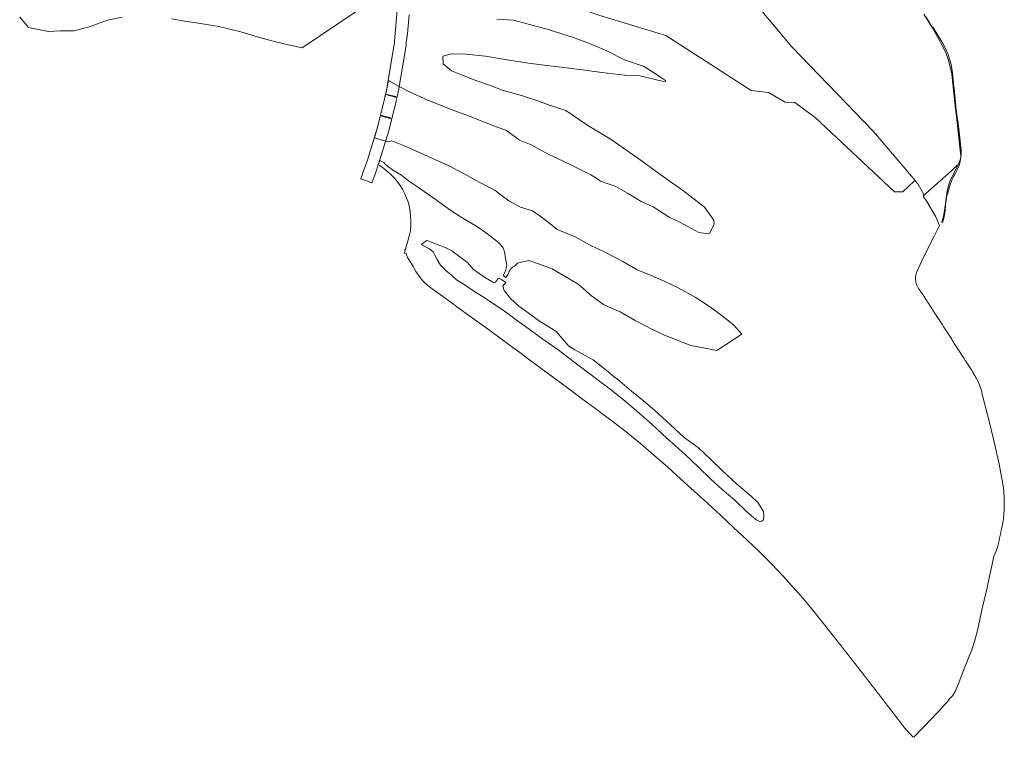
# Model space of a CAD drawing. Header units: metres. Extents: x 200176 to 205485, y 394066 to 399855.
# Tile 36 of 230: x 203806 to 205429, y 394066 to 395248. Entities that reach past the tile are written whole.
import ezdxf

# ---------------------------------------------------------------- set-up
doc = ezdxf.new("R2010")
doc.units = ezdxf.units.M
for name, color, linetype, lineweight in [('B-WE-GR-GRAS-GV', 60, 'Continuous', 13), ('B-WE-KW-KUNSTWERK-GV', 170, 'Continuous', 18), ('B-WE-OG-WATER-GV', 130, 'Continuous', 18), ('B-WE-OG-WEG-GV', 7, 'Continuous', 18)]:
    doc.layers.add(name, color=color, linetype=linetype, lineweight=lineweight)

msp = doc.modelspace()

# ---------------------------------------------------------------- linework, layer by layer
at = {"layer": 'B-WE-GR-GRAS-GV', "flags": 128}
for points in [[(205281.401, 394983.128), (205213.075, 395063.889), (205078.455, 395203.635), (205026.747, 395264.972), (205012.308, 395291.32), (204992.776, 395344.6), (204971.319, 395373.705), (204916.56, 395422.437), (204877.404, 395442.426), (204820.253, 395466.428), (204640.221, 395483.305), (204561.521, 395488.429), (204500.349, 395488.272), (204446.224, 395490.366), (204446.699, 395517.497), (204446.559, 395519.538), (204434.528, 395517.606), (204434.433, 395517.588), (204415.394, 395514.077)], [(204420.26, 395483.516), (204431.246, 395318.261), (204431.051, 395310.026), (204454.791, 395310.817), (204573.854, 395317.167), (204680.216, 395296.53), (204684.979, 395282.242), (204761.973, 395255.254), (204870.717, 395221.917), (205011.211, 395131.429), (205039.786, 395128.254), (205067.567, 395112.379), (205083.442, 395111.585), (205116.78, 395086.979), (205247.749, 394964.741), (205261.242, 394964.741), (205280.292, 394982.204), (205281.401, 394983.128)], [(205281.401, 394983.128), (205280.292, 394982.204), (205261.242, 394964.741), (205247.749, 394964.741), (205116.78, 395086.979), (205083.442, 395111.585), (205067.567, 395112.379), (205039.786, 395128.254), (205011.211, 395131.429), (204870.717, 395221.917), (204761.973, 395255.254), (204684.979, 395282.242), (204680.216, 395296.53), (204573.854, 395317.167), (204454.791, 395310.817), (204431.051, 395310.026), (204431.049, 395309.951), (204430.891, 395304.424), (204430.418, 395290.941)], [(205026.747, 395264.972), (205078.455, 395203.635), (205213.075, 395063.889), (205281.401, 394983.128), (205282.195, 394982.189), (205286.139, 394977.527), (205296.475, 394958.98), (205297.818, 394960.364), (205298.709, 394961.282), (205299.398, 394961.894), (205341.315, 394999.077), (205350.822, 395008.331), (205351.835, 395007.764), (205355.443, 395015.755), (205356.352, 395018.92), (205356.659, 395021.478), (205356.777, 395024.315), (205356.566, 395028.457), (205350.128, 395083.957), (205347.95, 395101.592), (205343.153, 395147.513), (205341.904, 395158.73), (205341.552, 395161.728), (205336.104, 395183.054), (205332.727, 395192.666), (205325.121, 395208.218), (205309.408, 395235.05), (205295.983, 395257.46)], [(204592.596, 395249.036), (204619.785, 395247.534), (204639.958, 395242.072), (204679.21, 395231.448), (204702.637, 395223.835), (204717.104, 395219.135), (204747.834, 395207.67), (204773.574, 395196.624), (204802.897, 395182.204), (204834.866, 395170.942), (204863.876, 395152.573), (204870.069, 395148.023), (204869.567, 395145.562), (204864.646, 395147.125), (204827.756, 395155.757), (204802.46, 395156.596), (204765.229, 395161.327), (204737.862, 395165.135), (204702.065, 395169.537), (204693.89, 395170.513), (204693.329, 395170.58), (204674.574, 395172.817), (204644.568, 395176.824), (204606.111, 395182.858), (204573.477, 395188.067), (204541.447, 395191.594), (204517.43, 395192.203), (204503.329, 395188.242), (204503.862, 395175.357), (204517.43, 395163.655), (204536.622, 395155.98), (204557.502, 395148.007), (204580.376, 395140.056), (204603.002, 395131.703), (204633.096, 395123.128), (204658.377, 395114.974), (204677.573, 395107.713), (204681.483, 395106.448), (204682.459, 395106.132), (204705.948, 395098.53), (204742.161, 395073.66), (204780.591, 395050.762), (204812.167, 395028.612), (204826.303, 395018.696), (204861.121, 394993.435), (204898.407, 394967.212), (204934.681, 394939.484), (204949.984, 394917.971), (204950.367, 394912.035), (204943.444, 394896.768), (204940.761, 394895.337), (204925.052, 394897.759), (204894.877, 394913.92), (204876.511, 394922.625), (204849.665, 394940.018), (204830.296, 394948.886), (204808.925, 394961.734), (204788.521, 394973.635), (204763.268, 394982.244), (204753.726, 394988.561), (204747.293, 394992.82), (204715.507, 395008.73), (204691.158, 395019.901), (204672.842, 395028.881), (204649.16, 395042.146), (204629.56, 395049.769), (204608.062, 395065.809), (204587.308, 395073.229), (204548.498, 395088.887), (204545.795, 395089.884), (204518.702, 395099.883), (204478.818, 395115.483), (204448.458, 395129.119), (204431.562, 395138.193), (204413.612, 395147.833), (204409.252, 395126.482), (204407.744, 395119.555), (204406.816, 395115.399), (204396.152, 395072.707), (204390.696, 395053.505), (204412.808, 395047.099), (204419.187, 395048.554), (204438.716, 395040.695), (204467.356, 395028.41), (204491.244, 395017.234), (204514.054, 395007.611), (204543.173, 394991.589), (204563.492, 394980.745), (204589.037, 394967.171), (204594.459, 394963.09), (204612.339, 394949.634), (204631.063, 394939.416), (204651.206, 394933.538), (204663.752, 394924.361), (204671.864, 394918.426), (204691.986, 394902.376), (204721.437, 394890.696), (204744.787, 394877.366), (204772.276, 394863.968), (204800.226, 394849.621), (204823.321, 394835.944), (204846.449, 394826.9), (204867.838, 394817.258), (204891.264, 394806.584), (204919.248, 394791.017), (204944.436, 394774.558), (204965.899, 394758.753), (204982.593, 394744.903), (204995.867, 394730.187), (204954.741, 394703.379), (204932.712, 394707.609), (204911.935, 394711.636), (204886.695, 394721.234), (204868.349, 394728.446), (204849.816, 394737.187), (204820.316, 394752.689), (204795.73, 394766.784), (204776.538, 394775.328), (204768.348, 394778.974), (204748.125, 394793.065), (204726.429, 394812.639), (204702.206, 394826.874), (204683.347, 394837.805), (204660.99, 394845.776), (204645.157, 394851.255), (204630.62, 394847.916), (204626.601, 394846.843), (204621.588, 394842.291), (204618.381, 394840.487), (204615.949, 394838.419), (204612.723, 394834.002), (204610.854, 394829.038), (204607.089, 394823.526), (204602.775, 394826.592), (204606.25, 394832.725), (204608.854, 394843.689), (204606.359, 394854.701), (204605.01, 394865.49), (204601.978, 394873.614), (204594.929, 394881.334), (204577.548, 394895.011), (204560.646, 394907.207), (204538.965, 394919.611), (204533.707, 394922.907), (204516.363, 394933.776), (204490.703, 394952.464), (204461.422, 394973.109), (204447.039, 394982.977), (204434.968, 394991.872), (204421.889, 394999.476), (204409.643, 395009.025), (204405.932, 395012.747), (204402.562, 395014.818), (204399.362, 395016.072), (204397.036, 395009.129), (204399.421, 395007.793), (204408.249, 395001.623), (204413.841, 394996.697), (204415.476, 394995.257), (204415.963, 394994.828), (204416.118, 394994.68), (204416.891, 394993.943), (204417.528, 394993.336), (204421.109, 394989.92), (204422.72, 394988.384), (204423.019, 394988.022), (204424.567, 394986.144), (204428.081, 394981.883), (204432.023, 394976.67), (204436.722, 394968.924), (204440.547, 394961.341), (204443.658, 394954.203), (204445.968, 394947.877), (204447.893, 394940.762), (204449.544, 394932.732), (204450.314, 394924.656), (204450.718, 394916.962), (204450.539, 394908.19), (204450.042, 394902.932), (204449.968, 394902.145), (204449.894, 394901.361), (204449.845, 394900.846), (204449.797, 394900.583), (204448.527, 394893.579), (204446.332, 394885.533), (204443.549, 394876.066), (204441.566, 394870.396), (204440.377, 394867.193), (204441.023, 394866.933), (204439.679, 394863.795), (204443.485, 394862.294), (204443.61, 394861.258), (204443.889, 394859.249), (204444.3, 394857.91), (204445.06, 394856.649), (204449.749, 394849.983), (204454.42, 394841.452), (204458.894, 394833.321), (204464.14, 394825.45), (204470.46, 394817.866), (204475.787, 394812.761), (204483.654, 394806.406), (204499.686, 394794.712), (204520.896, 394779.451), (204523.717, 394777.421), (204526.481, 394775.418), (204547.775, 394759.985), (204571.121, 394743.044), (204595.182, 394725.484), (204618.51, 394708.397), (204630.204, 394699.732), (204641.509, 394691.356), (204665.319, 394673.765), (204688.006, 394656.938), (204710.953, 394639.934), (204733.294, 394623.297), (204757.494, 394605.504), (204765.345, 394599.602), (204781.571, 394587.404), (204805.188, 394569.028), (204828.939, 394549.786), (204833.412, 394545.984), (204851.064, 394530.981), (204873.369, 394511.372), (204895.618, 394491.391), (204917.744, 394471.297), (204939.479, 394451.59), (204960.867, 394431.872), (204982.48, 394411.844), (205004.437, 394391.114), (205025.166, 394371.328), (205044.901, 394351.662), (205064.236, 394331.336), (205082.943, 394310.771), (205092.868, 394299.631), (205102.524, 394288.235), (205107.976, 394281.612), (205108.111, 394281.449), (205108.431, 394281.062), (205108.751, 394280.674), (205109.071, 394280.287), (205109.391, 394279.899), (205109.711, 394279.511), (205110.031, 394279.123), (205110.35, 394278.735), (205110.669, 394278.347), (205110.988, 394277.958), (205111.307, 394277.57), (205111.626, 394277.181), (205111.944, 394276.792), (205112.262, 394276.403), (205112.58, 394276.014), (205112.898, 394275.624), (205113.216, 394275.235), (205113.534, 394274.845), (205113.851, 394274.456), (205114.169, 394274.066), (205114.486, 394273.676), (205114.803, 394273.286), (205115.119, 394272.896), (205115.436, 394272.505), (205115.752, 394272.115), (205116.069, 394271.724), (205116.385, 394271.333), (205116.701, 394270.942), (205117.016, 394270.551), (205117.303, 394270.195), (205117.523, 394269.922), (205117.839, 394269.531), (205118.154, 394269.139), (205118.47, 394268.746), (205118.785, 394268.354), (205119.1, 394267.961), (205119.415, 394267.569), (205119.729, 394267.176), (205120.044, 394266.783), (205120.358, 394266.39), (205120.672, 394265.997), (205120.986, 394265.603), (205121.3, 394265.21), (205121.614, 394264.816), (205121.927, 394264.422), (205122.24, 394264.028), (205122.554, 394263.634), (205122.867, 394263.24), (205122.924, 394263.168), (205123.178, 394262.847), (205123.489, 394262.455), (205123.8, 394262.063), (205124.111, 394261.671), (205124.422, 394261.279), (205124.733, 394260.887), (205125.044, 394260.495), (205125.354, 394260.103), (205125.665, 394259.711), (205125.976, 394259.319), (205126.287, 394258.927), (205126.598, 394258.535), (205126.908, 394258.142), (205127.219, 394257.75), (205127.53, 394257.358), (205127.84, 394256.966), (205128.151, 394256.574), (205128.462, 394256.182), (205128.772, 394255.79), (205129.083, 394255.397), (205129.394, 394255.005), (205129.704, 394254.613), (205130.015, 394254.221), (205130.325, 394253.829), (205130.636, 394253.436), (205130.947, 394253.044), (205131.257, 394252.652), (205131.568, 394252.259), (205131.878, 394251.867), (205132.189, 394251.475), (205132.499, 394251.082), (205132.809, 394250.69), (205133.12, 394250.298), (205133.43, 394249.905), (205133.741, 394249.513), (205134.051, 394249.121), (205134.361, 394248.728), (205134.672, 394248.336), (205134.982, 394247.943), (205135.292, 394247.551), (205135.603, 394247.158), (205135.913, 394246.766), (205136.223, 394246.374), (205136.533, 394245.981), (205136.844, 394245.589), (205137.154, 394245.196), (205137.464, 394244.803), (205137.774, 394244.411), (205138.084, 394244.018), (205138.395, 394243.626), (205138.705, 394243.233), (205139.015, 394242.841), (205139.325, 394242.448), (205139.635, 394242.055), (205139.945, 394241.663), (205140.255, 394241.27), (205140.565, 394240.877), (205140.875, 394240.485), (205141.185, 394240.092), (205141.495, 394239.699), (205141.805, 394239.307), (205142.115, 394238.914), (205142.425, 394238.521), (205142.735, 394238.129), (205143.045, 394237.736), (205143.355, 394237.343), (205143.665, 394236.95), (205143.975, 394236.557), (205144.284, 394236.165), (205144.594, 394235.772), (205144.904, 394235.379), (205145.214, 394234.986), (205145.524, 394234.593), (205145.833, 394234.2), (205146.143, 394233.807), (205146.453, 394233.415), (205146.763, 394233.022), (205147.072, 394232.629), (205147.382, 394232.236), (205147.692, 394231.843), (205148.001, 394231.45), (205148.311, 394231.057), (205148.621, 394230.664), (205148.93, 394230.271), (205149.24, 394229.878), (205149.549, 394229.485), (205149.859, 394229.092), (205150.169, 394228.699), (205150.478, 394228.306), (205150.788, 394227.913), (205151.097, 394227.52), (205151.407, 394227.126), (205151.716, 394226.733), (205152.025, 394226.34), (205152.335, 394225.947), (205152.644, 394225.554), (205152.954, 394225.161), (205153.263, 394224.768), (205153.572, 394224.374), (205153.882, 394223.981), (205154.191, 394223.588), (205154.5, 394223.195), (205154.81, 394222.802), (205155.119, 394222.408), (205155.428, 394222.015), (205155.738, 394221.622), (205156.047, 394221.228), (205156.356, 394220.835), (205156.665, 394220.442), (205156.974, 394220.048), (205157.284, 394219.655), (205157.593, 394219.262), (205157.902, 394218.868), (205158.211, 394218.475), (205158.52, 394218.082), (205158.829, 394217.688), (205159.138, 394217.295), (205159.447, 394216.901), (205159.756, 394216.508), (205160.065, 394216.115), (205160.374, 394215.721), (205160.683, 394215.328), (205160.992, 394214.934), (205161.301, 394214.541), (205161.61, 394214.147), (205161.919, 394213.754), (205162.228, 394213.36), (205162.537, 394212.966), (205162.846, 394212.573), (205163.155, 394212.179), (205163.464, 394211.786), (205163.773, 394211.392), (205164.081, 394210.998), (205164.39, 394210.605), (205164.699, 394210.211), (205165.008, 394209.818), (205165.317, 394209.424), (205165.625, 394209.03), (205165.934, 394208.637), (205166.243, 394208.243), (205166.551, 394207.849), (205166.86, 394207.455), (205167.169, 394207.062), (205167.477, 394206.668), (205167.786, 394206.274), (205168.095, 394205.88), (205168.403, 394205.487), (205168.712, 394205.093), (205169.02, 394204.699), (205169.329, 394204.305), (205169.637, 394203.911), (205169.946, 394203.517), (205170.254, 394203.123), (205170.563, 394202.73), (205170.871, 394202.336), (205171.18, 394201.942), (205171.488, 394201.548), (205171.797, 394201.154), (205172.105, 394200.76), (205172.414, 394200.366), (205172.722, 394199.972), (205173.03, 394199.578), (205173.339, 394199.184), (205173.647, 394198.79), (205173.955, 394198.396), (205174.264, 394198.002), (205174.572, 394197.608), (205174.88, 394197.214), (205175.188, 394196.82), (205175.497, 394196.426), (205175.805, 394196.032), (205176.113, 394195.638), (205176.421, 394195.243), (205176.729, 394194.849), (205177.037, 394194.455), (205177.346, 394194.061), (205177.654, 394193.667), (205177.962, 394193.273), (205178.27, 394192.878), (205178.578, 394192.484), (205178.886, 394192.09), (205179.194, 394191.696), (205179.502, 394191.302), (205179.81, 394190.907), (205180.118, 394190.513), (205180.426, 394190.119), (205180.734, 394189.724), (205181.042, 394189.33), (205181.35, 394188.936), (205181.658, 394188.542), (205181.966, 394188.147), (205182.273, 394187.753), (205182.581, 394187.358), (205182.889, 394186.964), (205183.197, 394186.57), (205183.505, 394186.175), (205183.813, 394185.781), (205184.12, 394185.386), (205184.428, 394184.992), (205184.736, 394184.597), (205185.044, 394184.203), (205185.351, 394183.809), (205185.659, 394183.414), (205185.967, 394183.02), (205186.274, 394182.625), (205186.582, 394182.23), (205186.89, 394181.836), (205187.197, 394181.441), (205187.505, 394181.047), (205187.812, 394180.652), (205188.12, 394180.258), (205188.428, 394179.863), (205188.735, 394179.468), (205189.043, 394179.074), (205189.35, 394178.679), (205189.658, 394178.284), (205189.965, 394177.89), (205190.273, 394177.495), (205190.58, 394177.1), (205190.887, 394176.706), (205191.195, 394176.311), (205191.502, 394175.916), (205191.81, 394175.521), (205192.117, 394175.127), (205192.424, 394174.732), (205192.732, 394174.337), (205193.039, 394173.942), (205193.346, 394173.548), (205193.654, 394173.153), (205193.961, 394172.758), (205194.268, 394172.363), (205194.575, 394171.968), (205194.883, 394171.573), (205195.19, 394171.178), (205195.497, 394170.784), (205195.804, 394170.389), (205196.111, 394169.994), (205196.418, 394169.599), (205196.725, 394169.204), (205197.033, 394168.809), (205197.34, 394168.414), (205197.647, 394168.019), (205197.954, 394167.624), (205198.261, 394167.229), (205198.568, 394166.834), (205198.875, 394166.439), (205199.182, 394166.044), (205199.489, 394165.649), (205199.796, 394165.254), (205200.103, 394164.859), (205200.41, 394164.463), (205200.717, 394164.068), (205201.023, 394163.673), (205201.33, 394163.278), (205201.637, 394162.883), (205201.944, 394162.488), (205202.251, 394162.093), (205202.558, 394161.697), (205202.864, 394161.302), (205203.171, 394160.907), (205203.291, 394160.753), (205203.478, 394160.512), (205203.785, 394160.117), (205204.092, 394159.721), (205204.398, 394159.326), (205204.705, 394158.931), (205205.012, 394158.536), (205205.318, 394158.14), (205205.625, 394157.745), (205205.932, 394157.35), (205206.238, 394156.954), (205206.545, 394156.559), (205206.851, 394156.164), (205207.158, 394155.768), (205207.465, 394155.373), (205207.771, 394154.977), (205208.078, 394154.582), (205208.384, 394154.187), (205208.691, 394153.791), (205208.997, 394153.396), (205209.304, 394153), (205209.61, 394152.605), (205209.916, 394152.209), (205210.223, 394151.814), (205210.529, 394151.418), (205210.836, 394151.023), (205211.142, 394150.627), (205211.448, 394150.232), (205211.755, 394149.836), (205212.061, 394149.441), (205212.367, 394149.045), (205212.674, 394148.649), (205212.98, 394148.254), (205213.286, 394147.858), (205213.592, 394147.462), (205213.898, 394147.067), (205214.205, 394146.671), (205214.511, 394146.275), (205214.817, 394145.88), (205215.123, 394145.484), (205215.429, 394145.088), (205215.735, 394144.693), (205216.042, 394144.297), (205216.348, 394143.901), (205216.654, 394143.505), (205216.96, 394143.11), (205217.266, 394142.714), (205217.572, 394142.318), (205217.878, 394141.922), (205218.184, 394141.526), (205218.49, 394141.131), (205218.796, 394140.735), (205219.102, 394140.339), (205219.408, 394139.943), (205219.714, 394139.547), (205220.019, 394139.151), (205220.325, 394138.755), (205220.631, 394138.359), (205220.937, 394137.963), (205221.243, 394137.568), (205221.549, 394137.172), (205221.854, 394136.776), (205222.16, 394136.38), (205222.466, 394135.984), (205222.772, 394135.588), (205223.077, 394135.192), (205223.383, 394134.796), (205223.689, 394134.4), (205223.995, 394134.003), (205224.3, 394133.607), (205224.606, 394133.211), (205224.912, 394132.815), (205225.217, 394132.419), (205225.523, 394132.023), (205225.828, 394131.627), (205226.134, 394131.231), (205226.439, 394130.835), (205226.745, 394130.438), (205227.051, 394130.042), (205227.356, 394129.646), (205227.662, 394129.25), (205227.967, 394128.854), (205228.272, 394128.457), (205228.578, 394128.061), (205228.883, 394127.665), (205229.189, 394127.269), (205229.494, 394126.872), (205229.8, 394126.476), (205230.105, 394126.08), (205230.41, 394125.683), (205230.716, 394125.287), (205231.021, 394124.891), (205231.326, 394124.494), (205231.631, 394124.098), (205231.937, 394123.702), (205232.242, 394123.305), (205232.547, 394122.909), (205232.852, 394122.512), (205233.158, 394122.116), (205233.463, 394121.719), (205233.768, 394121.323), (205234.073, 394120.927), (205234.378, 394120.53), (205234.683, 394120.134), (205234.988, 394119.737), (205235.294, 394119.341), (205235.599, 394118.944), (205235.904, 394118.547), (205236.209, 394118.151), (205236.514, 394117.754), (205236.819, 394117.358), (205237.124, 394116.961), (205237.429, 394116.565), (205237.734, 394116.168), (205238.039, 394115.771), (205238.344, 394115.375), (205238.648, 394114.978), (205238.953, 394114.581), (205239.258, 394114.185), (205239.563, 394113.788), (205239.868, 394113.391), (205240.173, 394112.995), (205240.478, 394112.598), (205240.782, 394112.201), (205241.087, 394111.804), (205241.392, 394111.408), (205241.697, 394111.011), (205242.001, 394110.614), (205242.306, 394110.217), (205242.611, 394109.82), (205242.916, 394109.424), (205243.22, 394109.027), (205243.525, 394108.63), (205243.829, 394108.233), (205244.134, 394107.836), (205244.439, 394107.439), (205244.743, 394107.042), (205245.048, 394106.645), (205245.352, 394106.248), (205245.657, 394105.852), (205245.961, 394105.455), (205246.266, 394105.058), (205246.57, 394104.661), (205246.875, 394104.264), (205247.179, 394103.867), (205247.484, 394103.47), (205247.788, 394103.073), (205248.093, 394102.676), (205248.397, 394102.278), (205248.701, 394101.881), (205249.006, 394101.484), (205249.31, 394101.087), (205249.614, 394100.69), (205249.919, 394100.293), (205250.223, 394099.896), (205250.527, 394099.499), (205250.832, 394099.102), (205251.136, 394098.704), (205251.44, 394098.307), (205251.744, 394097.91), (205252.049, 394097.513), (205252.353, 394097.116), (205252.657, 394096.718), (205252.961, 394096.321), (205253.265, 394095.924), (205253.569, 394095.527), (205253.873, 394095.129), (205254.177, 394094.732), (205254.482, 394094.335), (205254.786, 394093.938), (205255.09, 394093.54), (205255.394, 394093.143), (205255.698, 394092.745), (205256.002, 394092.348), (205256.306, 394091.951), (205256.61, 394091.553), (205256.913, 394091.156), (205257.217, 394090.759), (205257.521, 394090.361), (205257.825, 394089.964), (205258.129, 394089.566), (205258.433, 394089.169), (205258.737, 394088.771), (205259.041, 394088.374), (205259.344, 394087.976), (205259.648, 394087.579), (205259.952, 394087.181), (205260.256, 394086.784), (205260.559, 394086.386), (205260.863, 394085.989), (205261.167, 394085.591), (205261.471, 394085.193), (205261.774, 394084.796), (205262.078, 394084.398), (205262.382, 394084.001), (205262.605, 394083.708)], [(205382.347, 394658.009), (205381.333, 394659.565), (205381.315, 394659.598), (205380.375, 394661.333), (205380.19, 394661.673), (205380.11, 394661.821), (205380.049, 394661.921), (205380.008, 394661.988), (205379.466, 394662.876), (205378.555, 394664.366), (205378.437, 394664.56), (205377.98, 394665.308), (205377.408, 394666.243), (205377.061, 394666.81), (205376.37, 394667.942), (205375.337, 394669.632), (205375.314, 394669.668), (205374.861, 394670.381), (205374.286, 394671.284), (205373.213, 394672.972), (205372.14, 394674.659), (205371.066, 394676.347), (205370.206, 394677.7), (205370.155, 394677.777), (205370.004, 394678.011), (205369.866, 394678.225), (205368.919, 394679.69), (205367.833, 394681.37), (205366.747, 394683.05), (205365.661, 394684.729), (205364.695, 394686.223), (205364.686, 394686.237), (205364.668, 394686.265), (205364.573, 394686.412), (205364.23, 394686.944), (205363.489, 394688.093), (205362.405, 394689.773), (205361.321, 394691.454), (205360.237, 394693.135), (205359.279, 394694.62), (205359.261, 394694.648), (205359.244, 394694.674), (205359.155, 394694.812), (205359.069, 394694.945), (205358.069, 394696.491), (205356.983, 394698.171), (205355.897, 394699.85), (205355.833, 394699.948), (205354.81, 394701.529), (205354.162, 394702.532), (205354.158, 394702.538), (205353.725, 394703.207), (205352.638, 394704.885), (205351.551, 394706.564), (205350.464, 394708.243), (205349.377, 394709.922), (205348.724, 394710.929), (205348.626, 394711.081), (205348.524, 394711.238), (205348.522, 394711.242), (205348.486, 394711.297), (205348.271, 394711.637), (205347.204, 394713.328), (205346.136, 394715.02), (205345.068, 394716.711), (205344.001, 394718.403), (205343.504, 394719.19), (205343.087, 394719.85), (205343.077, 394719.866), (205342.964, 394720.039), (205342.687, 394720.46), (205341.866, 394721.711), (205340.768, 394723.383), (205339.671, 394725.055), (205338.573, 394726.726), (205337.561, 394728.268), (205337.543, 394728.296), (205337.479, 394728.396), (205337.456, 394728.432), (205337.288, 394728.693), (205336.377, 394730.116), (205335.297, 394731.8), (205334.218, 394733.484), (205333.139, 394735.167), (205332.113, 394736.769), (205332.096, 394736.795), (205332.092, 394736.802), (205332.071, 394736.834), (205331.512, 394737.696), (205330.982, 394738.512), (205329.893, 394740.19), (205328.804, 394741.867), (205327.716, 394743.545), (205327.137, 394744.437), (205327.085, 394744.516), (205327.061, 394744.554), (205326.622, 394745.236), (205325.54, 394746.918), (205324.458, 394748.599), (205323.375, 394750.281), (205322.293, 394751.963), (205322.213, 394752.088), (205321.703, 394752.88), (205321.613, 394753.02), (205321.579, 394753.072), (205321.209, 394753.649), (205321.066, 394753.873), (205320.129, 394755.333), (205319.049, 394757.016), (205317.969, 394758.699), (205316.889, 394760.383), (205316.752, 394760.595), (205316.717, 394760.65), (205316.676, 394760.713), (205316.303, 394761.29), (205315.81, 394762.053), (205314.724, 394763.733), (205313.639, 394765.412), (205312.553, 394767.092), (205311.575, 394768.605), (205311.565, 394768.621), (205311.513, 394768.703), (205311.463, 394768.78), (205310.382, 394770.462), (205309.3, 394772.145), (205308.219, 394773.827), (205307.138, 394775.509), (205306.549, 394776.425), (205306.181, 394776.997), (205306.175, 394777.007), (205306.165, 394777.023), (205306.068, 394777.17), (205305.87, 394777.475), (205305.598, 394777.891), (205305.491, 394778.055), (205305.467, 394778.092), (205305.205, 394778.494), (205305.016, 394778.783), (205304.975, 394778.845), (205304.582, 394779.448), (205304.505, 394779.565), (205303.882, 394780.52), (205303.806, 394780.636), (205303.332, 394781.363), (205303.228, 394781.521), (205302.903, 394782.02), (205302.789, 394782.195), (205302.609, 394782.47), (205302.53, 394782.591), (205302.164, 394783.152), (205302.039, 394783.343), (205301.969, 394783.45), (205301.871, 394783.601), (205301.823, 394783.675), (205301.696, 394783.87), (205301.495, 394784.177), (205301.43, 394784.277), (205301.309, 394784.462), (205300.852, 394785.162), (205300.702, 394785.392), (205300.667, 394785.445), (205300.642, 394785.483), (205300.602, 394785.546), (205300.145, 394786.245), (205299.509, 394787.221), (205298.417, 394788.896), (205297.324, 394790.571), (205296.231, 394792.247), (205295.988, 394792.62), (205295.92, 394792.722), (205295.906, 394792.744), (205295.821, 394792.871), (205295.145, 394793.888), (205294.793, 394794.417), (205294.037, 394795.554), (205293.495, 394796.35), (205292.932, 394797.177), (205292.37, 394798.004), (205291.807, 394798.831), (205291.245, 394799.658), (205290.682, 394800.486), (205290.119, 394801.313), (205290.094, 394801.349), (205289.531, 394802.222), (205288.988, 394803.062), (205288.445, 394803.902), (205287.903, 394804.741), (205287.36, 394805.581), (205286.817, 394806.421), (205286.762, 394806.507), (205286.184, 394807.442), (205285.59, 394808.496), (205285.041, 394809.577), (205284.538, 394810.681), (205284.091, 394811.785), (205283.898, 394812.305), (205283.671, 394812.963), (205283.317, 394814.106), (205283.008, 394815.279), (205282.75, 394816.463), (205282.542, 394817.658), (205282.385, 394818.861), (205282.282, 394820.045), (205282.255, 394820.503), (205282.226, 394821.293), (205282.223, 394822.493), (205282.272, 394823.705), (205282.373, 394824.913), (205282.525, 394826.116), (205282.728, 394827.312), (205282.982, 394828.498), (205283.286, 394829.672), (205283.639, 394830.832), (205284.042, 394831.976), (205284.493, 394833.102), (205284.985, 394834.195), (205285.32, 394834.873), (205294.104, 394854.69), (205312.972, 394891.804), (205321.643, 394909.2), (205315.657, 394923.388), (205300.643, 394948.898), (205294.748, 394957.201), (205296.475, 394958.98), (205286.139, 394977.527), (205282.195, 394982.189), (205281.401, 394983.128)], [(205426.145, 394483.544), (205420.274, 394516.138), (205413.08, 394548.012), (205404.504, 394582.669), (205393.114, 394626.921)], [(205279.027, 394066.031), (205279.814, 394066.891), (205282.613, 394069.579), (205285.404, 394072.405), (205287.955, 394075.014), (205292.834, 394080.047), (205296.346, 394083.781), (205300.102, 394087.69), (205303.787, 394091.482), (205307.39, 394095.219), (205310.829, 394098.773), (205314.333, 394102.477), (205317.919, 394106.312), (205321.655, 394110.432), (205325.366, 394114.426), (205329.099, 394118.406), (205332.356, 394121.833), (205336.004, 394125.837), (205337.447, 394127.167), (205336.781, 394127.89), (205340.633, 394131.347), (205343.459, 394134.595), (205347.361, 394141.612), (205352.493, 394153.201), (205356.943, 394164.555), (205361.546, 394175.893), (205369.256, 394195.228), (205375.103, 394210.123), (205379.702, 394223.825), (205384.14, 394242.071), (205388.146, 394260.044), (205392.279, 394278.209), (205395.477, 394292.166), (205399.525, 394310.332), (205403.581, 394328.86), (205407.806, 394348.323), (205411.379, 394364.296), (205415.881, 394374.574)]]:
    msp.add_lwpolyline(points, dxfattribs=at)
for points in [[(204425.431, 395121.502), (204426.222, 395120.611), (204425.397, 395120.326), (204411.233, 395124.198), (204410.938, 395124.791), (204411.429, 395125.184)], [(204417.361, 395086.331), (204417.832, 395085.631), (204417.276, 395085.324), (204402.722, 395089.333), (204402.429, 395089.926), (204402.921, 395090.319)], [(204599.96, 394820.067), (204607.328, 394815.043), (204601.973, 394809.01), (204604.567, 394802.076), (204614.703, 394789.033), (204628.5, 394776.131), (204643.823, 394765.121), (204662.88, 394751.747), (204689.739, 394735.286), (204710.707, 394710.539), (204720.818, 394704.106), (204751.258, 394687.869), (204772.74, 394670.657), (204785.923, 394659.946), (204790.935, 394655.873), (204814.334, 394636.207), (204833.965, 394620.248), (204852.48, 394604.32), (204871.552, 394587.431), (204901.219, 394559.736), (204924.166, 394543.514), (204944.798, 394523.459), (204962.752, 394506.903), (204988.016, 394482.983), (205011.24, 394463.377), (205022.422, 394452.884), (205031.845, 394437.975), (205032.21, 394431.345), (205031.813, 394424.284), (205029.01, 394422.11), (205025.747, 394421.491), (205019.521, 394424.157), (205003.569, 394438.212), (204984.6, 394456.555), (204963.756, 394474.344), (204944.463, 394491.975), (204924.778, 394511.131), (204902.062, 394532.198), (204872.621, 394558.915), (204848.495, 394581.071), (204826.101, 394600.554), (204803.832, 394619.545), (204784.243, 394635.806), (204768.301, 394647.793), (204741.32, 394668.08), (204719.344, 394684.756), (204692.718, 394704.653), (204668.254, 394722.002), (204645.417, 394738.181), (204626.569, 394751.989), (204604.254, 394768.4), (204585.046, 394781.332), (204569.877, 394791.716), (204554.253, 394801.023), (204538.447, 394811.791), (204534.115, 394814.44), (204525.737, 394819.85), (204518.184, 394826.52), (204508.295, 394834.997), (204499.249, 394843.961), (204493.798, 394853.189), (204489.797, 394861.22), (204487.268, 394865.998), (204481.448, 394870.775), (204474.675, 394874.234), (204467.795, 394877.939), (204477.045, 394884.251), (204486.334, 394881.01), (204495.607, 394877.545), (204506.96, 394872.734), (204518.374, 394867.148), (204533.291, 394855.875), (204544.039, 394848.165), (204553.606, 394836.527), (204563.223, 394830.164), (204573.622, 394822.709), (204584.136, 394816.939), (204587.512, 394814.785), (204590.359, 394815.548), (204595.039, 394822.384)]]:
    msp.add_lwpolyline(points, close=True, dxfattribs=at)
at = {"layer": 'B-WE-GR-GRAS-GV'}
for points in [[(205393.114, 394626.921, 0.07819786), (205382.347, 394658.009)], [(205426.971, 394426.736, 0.06956832), (205426.145, 394483.544)], [(205415.881, 394374.574, 0.03198265), (205426.971, 394426.736)], [(205262.605, 394083.708, 0.03677051), (205274.841, 394069.921)], [(205274.841, 394069.921, 0.01139462), (205279.027, 394066.031)]]:
    msp.add_lwpolyline(points, format="xyb", dxfattribs=at)
at = {"layer": 'B-WE-KW-KUNSTWERK-GV', "flags": 128}
msp.add_lwpolyline([(204430.398, 395290.491), (204423.855, 395212.826), (204423.597, 395210.766), (204411.769, 395138.449), (204411.372, 395136.485), (204410.953, 395134.436), (204410.53, 395132.388), (204410.325, 395131.403), (204410.108, 395130.406), (204409.867, 395129.301), (204409.605, 395128.098), (204409.398, 395127.147), (204409.033, 395125.471), (204407.957, 395120.532), (204407.744, 395119.555), (204407.282, 395117.476), (204406.816, 395115.399), (204396.152, 395072.707), (204380.442, 395020.834), (204379.117, 395017.023), (204378.113, 395014.135), (204371.788, 394995.945), (204370.277, 394991.827), (204368.332, 394986.528), (204368.133, 394986.009), (204369.119, 394985.637), (204369.232, 394985.594), (204370.162, 394985.246), (204374.222, 394983.728), (204379.103, 394981.904), (204385.826, 394979.391), (204385.875, 394979.372), (204386.36, 394979.19), (204386.556, 394979.688), (204390.582, 394990.66), (204399.205, 395015.6), (204414.288, 395065.216), (204425.931, 395111.632), (204426.326, 395113.392), (204426.717, 395115.154), (204428.077, 395121.427), (204428.396, 395122.899), (204429.176, 395126.495), (204429.331, 395127.209), (204429.844, 395129.683), (204430.201, 395131.419), (204440.78, 395192.521), (204442.709, 395206.808), (204442.95, 395208.716), (204443.188, 395210.625), (204444.864, 395224.997), (204447.778, 395256.011)], dxfattribs=at)
at = {"layer": 'B-WE-OG-WATER-GV', "flags": 128}
for points in [[(203806.086, 395252.069), (203820.4, 395235.351), (203853.538, 395228.675), (203873.807, 395229.866), (203895.036, 395229.901), (203920.635, 395236.168), (203950.543, 395247.508), (203975.205, 395252.455)], [(204056.307, 395249.466), (204078.307, 395245.993), (204104.026, 395242.007), (204134.473, 395236.899), (204170.443, 395228.158), (204197.227, 395219.881), (204223.764, 395212.904), (204244.129, 395208.01), (204271.637, 395202.058), (204364.062, 395263.87)]]:
    msp.add_lwpolyline(points, dxfattribs=at)
at = {"layer": 'B-WE-OG-WEG-GV', "flags": 128}
msp.add_lwpolyline([(205295.983, 395257.46), (205309.408, 395235.05), (205325.121, 395208.218), (205332.727, 395192.666), (205336.104, 395183.054), (205341.552, 395161.728), (205341.904, 395158.73), (205343.153, 395147.513), (205347.95, 395101.592), (205350.128, 395083.957), (205356.566, 395028.457), (205356.777, 395024.315), (205356.659, 395021.478), (205356.352, 395018.92), (205355.443, 395015.755), (205351.835, 395007.764), (205345.292, 394995.535), (205338.502, 394980.778), (205337.089, 394976.841), (205335.785, 394972.35), (205334.583, 394966.478), (205330.924, 394941.152), (205328.754, 394927.533), (205326.857, 394917.686), (205325.192, 394914.775), (205327.119, 394914.583), (205327.692, 394916.579), (205329.396, 394923.823), (205330.506, 394929.766), (205330.976, 394932.889), (205331.174, 394936.111), (205331.452, 394940.104), (205331.848, 394943.819), (205332.782, 394950.308), (205334.047, 394958.556), (205334.366, 394960.191), (205334.409, 394960.416), (205334.752, 394961.191), (205335.233, 394962.088), (205335.534, 394962.997), (205335.832, 394964.232), (205337.083, 394969.265), (205339.238, 394976.423), (205341.71, 394982.681), (205344.425, 394988.38), (205347.988, 394995.274), (205351.71, 395003.185), (205354.457, 395009.794), (205355.956, 395014.89), (205357.09, 395020.893), (205357.634, 395026.484), (205357.386, 395034.163), (205356.64, 395043.217), (205354.196, 395063.846), (205351.868, 395080.748), (205349.989, 395095.286), (205348.924, 395104.587), (205348.2, 395111.678), (205346.369, 395129.075), (205344.376, 395148.599), (205342.922, 395161.061), (205342.052, 395167.34), (205340.771, 395174.387), (205338.472, 395183.54), (205335.392, 395192.327), (205333.269, 395197.058), (205327.002, 395209.594), (205321.866, 395218.163), (205315.147, 395228.645), (205311.063, 395235.106), (205310.569, 395235.706), (205310.127, 395236.094), (205309.432, 395236.563), (205309.085, 395236.899), (205308.669, 395237.426), (205304.759, 395244.019), (205299.795, 395252.367)], dxfattribs=at)

doc.saveas('drawing.dxf')
